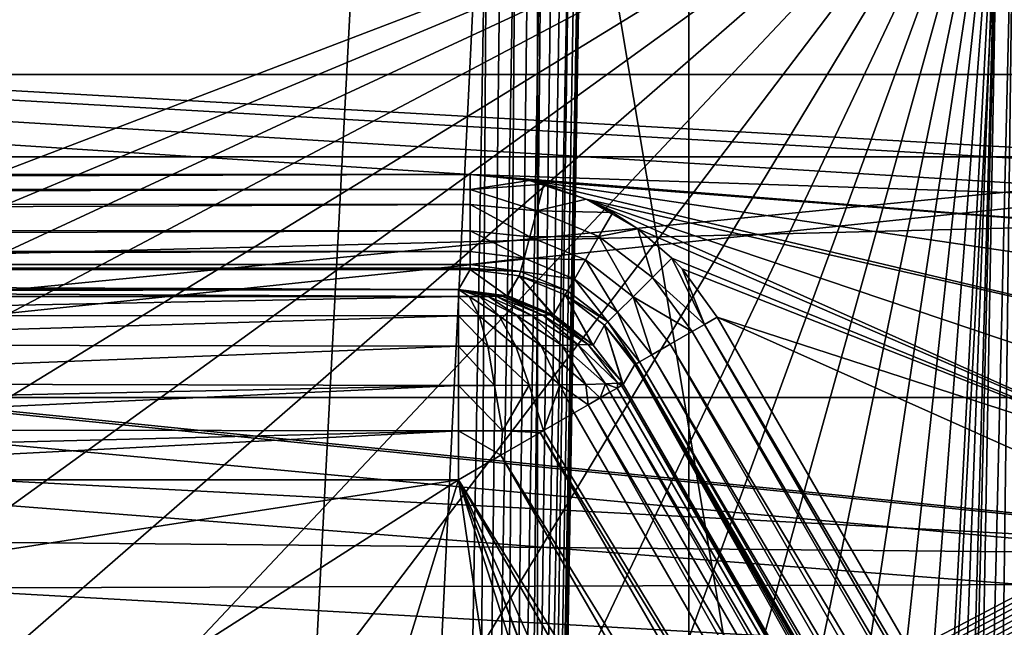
# Model space of a CAD drawing. Header units: millimetres. Extents: x -40 to 40, y -40 to 40.
# Tile 248 of 256: x 11.6 to 16.8, y 10.1 to 13.3. Entities that reach past the tile are written whole.
import ezdxf

# ---------------------------------------------------------------- set-up
doc = ezdxf.new("R2010")
doc.units = ezdxf.units.MM
doc.header["$LTSCALE"] = 26.699852
for name, color, linetype in [('1', 7, 'CONTINUOUS'), ('104', 7, 'CONTINUOUS'), ('109', 7, 'CONTINUOUS'), ('139', 7, 'CONTINUOUS'), ('16', 7, 'CONTINUOUS'), ('416', 7, 'CONTINUOUS'), ('419', 7, 'CONTINUOUS'), ('420', 7, 'CONTINUOUS'), ('423', 7, 'CONTINUOUS'), ('424', 7, 'CONTINUOUS'), ('430', 7, 'CONTINUOUS'), ('48', 7, 'CONTINUOUS'), ('60', 7, 'CONTINUOUS'), ('655', 7, 'CONTINUOUS'), ('657', 7, 'CONTINUOUS'), ('658', 7, 'CONTINUOUS'), ('659', 7, 'CONTINUOUS'), ('660', 7, 'CONTINUOUS'), ('661', 7, 'CONTINUOUS'), ('662', 7, 'CONTINUOUS'), ('683', 7, 'CONTINUOUS'), ('684', 7, 'CONTINUOUS'), ('69', 7, 'CONTINUOUS'), ('698', 7, 'CONTINUOUS'), ('699', 7, 'CONTINUOUS'), ('70', 7, 'CONTINUOUS'), ('71', 7, 'CONTINUOUS')]:
    doc.layers.add(name, color=color, linetype=linetype)

msp = doc.modelspace()

# ---------------------------------------------------------------- linework, layer by layer
at = {"layer": '1', "linetype": 'Continuous'}
for points in [[(15.116, 36.4932), (11.4666, 37.799), (11.4672, -37.7988), (15.116, 36.4932)], [(15.1168, -36.4929), (15.116, 36.4932), (11.4672, -37.7988), (15.1168, -36.4929)], [(18.6197, 34.8362), (15.116, 36.4932), (15.1168, -36.4929), (18.6197, 34.8362)], [(18.6204, -34.8358), (18.6197, 34.8362), (15.1168, -36.4929), (18.6204, -34.8358)]]:
    msp.add_3dface(points, dxfattribs=at)
at = {"layer": '104', "linetype": 'Continuous'}
for points in [[(27.713, 15.9997, -730), (-29.2335, 13.0155, -730), (29.2331, 13.0163, -730), (27.713, 15.9997, -730)], [(-27.713, 15.9996, -730), (-29.2335, 13.0155, -730), (27.713, 15.9997, -730), (-27.713, 15.9996, -730)], [(-29.2335, 13.0155, -730), (-30.4337, 9.8888, -730), (30.4335, 9.8895, -730), (-29.2335, 13.0155, -730)], [(29.2331, 13.0163, -730), (-29.2335, 13.0155, -730), (30.4335, 9.8895, -730), (29.2331, 13.0163, -730)]]:
    msp.add_3dface(points, dxfattribs=at)
at = {"layer": '109', "linetype": 'Continuous'}
for points in [[(-29.4957, 13.6475, -733), (29.4959, 13.647, -733), (-0.9862, 10.6545, -733), (-29.4957, 13.6475, -733)], [(-0.9862, 10.6545, -733), (29.4959, 13.647, -733), (0.9877, 10.6543, -733), (-0.9862, 10.6545, -733)], [(29.4959, 13.647, -733), (30.7984, 10.3781, -733), (0.9877, 10.6543, -733), (29.4959, 13.647, -733)], [(0.9877, 10.6543, -733), (30.7984, 10.3781, -733), (2.9282, 10.2915, -733), (0.9877, 10.6543, -733)], [(30.7984, 10.3781, -733), (31.7401, 6.9868, -733), (2.9282, 10.2915, -733), (30.7984, 10.3781, -733)], [(2.9282, 10.2915, -733), (31.7401, 6.9868, -733), (4.7685, 9.5787, -733), (2.9282, 10.2915, -733)]]:
    msp.add_3dface(points, dxfattribs=at)
at = {"layer": '139', "linetype": 'Continuous'}
for points in [[(24.9125, 15, -733), (-24.9125, 15, -733), (19.3426, 12.4913, -733), (24.9125, 15, -733)], [(13.9654, 12.4913, -733), (-24.9125, 15, -733), (-13.9654, 12.4913, -733), (13.9654, 12.4913, -733)], [(-24.9125, 15, -733), (13.9654, 12.4913, -733), (18.6699, 12.3321, -733), (-24.9125, 15, -733)], [(19.3426, 12.4913, -733), (-24.9125, 15, -733), (18.9964, 12.4509, -733), (19.3426, 12.4913, -733)], [(18.9964, 12.4509, -733), (-24.9125, 15, -733), (18.6699, 12.3321, -733), (18.9964, 12.4509, -733)], [(13.9654, 12.4913, -733), (14.2772, 12.4586, -733), (18.3788, 12.1409, -733), (13.9654, 12.4913, -733)], [(18.6699, 12.3321, -733), (13.9654, 12.4913, -733), (18.3788, 12.1409, -733), (18.6699, 12.3321, -733)], [(14.3535, 12.4402, -733), (14.5754, 12.3617, -733), (14.2772, 12.4586, -733), (14.3535, 12.4402, -733)], [(14.2772, 12.4586, -733), (14.5754, 12.3617, -733), (17.9657, 11.5865, -733), (14.2772, 12.4586, -733)], [(18.3788, 12.1409, -733), (14.2772, 12.4586, -733), (18.14, 11.888, -733), (18.3788, 12.1409, -733)], [(18.14, 11.888, -733), (14.2772, 12.4586, -733), (17.9657, 11.5865, -733), (18.14, 11.888, -733)], [(14.7156, 12.2902, -733), (14.8469, 12.2049, -733), (14.5754, 12.3617, -733), (14.7156, 12.2902, -733)], [(14.5754, 12.3617, -733), (14.8469, 12.2049, -733), (17.8453, 10.9038, -733), (14.5754, 12.3617, -733)], [(17.9657, 11.5865, -733), (14.5754, 12.3617, -733), (17.8656, 11.2525, -733), (17.9657, 11.5865, -733)], [(17.8656, 11.2525, -733), (14.5754, 12.3617, -733), (17.8453, 10.9038, -733), (17.8656, 11.2525, -733)], [(14.8469, 12.2049, -733), (15.0264, 12.0515, -733), (17.8453, 10.9038, -733), (14.8469, 12.2049, -733)], [(15.0264, 12.0515, -733), (15.0799, 11.9951, -733), (17.8453, 10.9038, -733), (15.0264, 12.0515, -733)], [(15.0799, 11.9951, -733), (15.2642, 11.7415, -733), (17.8453, 10.9038, -733), (15.0799, 11.9951, -733)], [(17.8453, 10.9038, -733), (15.2642, 11.7415, -733), (17.9059, 10.5612, -733), (17.8453, 10.9038, -733)], [(15.2642, 11.7415, -733), (19.5129, 4.3825, -733), (17.9059, 10.5612, -733), (15.2642, 11.7415, -733)]]:
    msp.add_3dface(points, dxfattribs=at)
at = {"layer": '16', "linetype": 'Continuous'}
for points in [[(-31.5856, 12.5838, -3.5), (-30.0399, 15.925, -3.5), (30.0402, 15.9243, -3.5), (-31.5856, 12.5838, -3.5)], [(31.5859, 12.5831, -3.5), (-31.5856, 12.5838, -3.5), (30.0402, 15.9243, -3.5), (31.5859, 12.5831, -3.5)], [(-31.5856, 12.5838, -3.5), (31.5859, 12.5831, -3.5), (5, 11.9103, -3.5), (-31.5856, 12.5838, -3.5)], [(31.5859, 12.5831, -3.5), (32.7611, 9.0945, -3.5), (5, 11.9103, -3.5), (31.5859, 12.5831, -3.5)], [(5, 11.9103, -3.5), (32.7611, 9.0945, -3.5), (5.7778, 11.8158, -3.5), (5, 11.9103, -3.5)], [(5.7778, 11.8158, -3.5), (32.7611, 9.0945, -3.5), (6.5105, 11.5379, -3.5), (5.7778, 11.8158, -3.5)], [(6.5105, 11.5379, -3.5), (32.7611, 9.0945, -3.5), (7.1551, 11.0929, -3.5), (6.5105, 11.5379, -3.5)], [(7.1551, 11.0929, -3.5), (32.7611, 9.0945, -3.5), (7.6747, 10.5065, -3.5), (7.1551, 11.0929, -3.5)], [(7.6747, 10.5065, -3.5), (32.7611, 9.0945, -3.5), (8.0387, 9.8129, -3.5), (7.6747, 10.5065, -3.5)]]:
    msp.add_3dface(points, dxfattribs=at)
at = {"layer": '416', "linetype": 'Continuous'}
for points in [[(-16.7446, 14.5087, -743.2467), (16.7446, 14.5087, -743.2467), (-7.6272, 10.2734, -743.3207), (-16.7446, 14.5087, -743.2467)], [(-7.6272, 10.2734, -743.3207), (16.7446, 14.5087, -743.2467), (-6.8162, 10.3695, -743.319), (-7.6272, 10.2734, -743.3207)], [(-6.8162, 10.3695, -743.319), (16.7446, 14.5087, -743.2467), (-6, 10.4016, -743.3184), (-6.8162, 10.3695, -743.319)], [(-6, 10.4016, -743.3184), (16.7446, 14.5087, -743.2467), (6, 10.4016, -743.3184), (-6, 10.4016, -743.3184)], [(6, 10.4016, -743.3184), (16.7446, 14.5087, -743.2467), (6.8161, 10.3695, -743.319), (6, 10.4016, -743.3184)], [(6.8161, 10.3695, -743.319), (16.7446, 14.5087, -743.2467), (7.6272, 10.2734, -743.3207), (6.8161, 10.3695, -743.319)], [(7.6272, 10.2734, -743.3207), (16.7446, 14.5087, -743.2467), (8.4281, 10.114, -743.3235), (7.6272, 10.2734, -743.3207)], [(8.4281, 10.114, -743.3235), (16.7446, 14.5087, -743.2467), (9.214, 9.8922, -743.3273), (8.4281, 10.114, -743.3235)], [(9.214, 9.8922, -743.3273), (16.7446, 14.5087, -743.2467), (9.98, 9.6094, -743.3323), (9.214, 9.8922, -743.3273)], [(9.98, 9.6094, -743.3323), (16.7446, 14.5087, -743.2467), (10.7213, 9.2675, -743.3382), (9.98, 9.6094, -743.3323)], [(10.7213, 9.2675, -743.3382), (16.7446, 14.5087, -743.2467), (11.4337, 8.8683, -743.3452), (10.7213, 9.2675, -743.3382)], [(11.4337, 8.8683, -743.3452), (16.7446, 14.5087, -743.2467), (12.1131, 8.4141, -743.3531), (11.4337, 8.8683, -743.3452)], [(12.1131, 8.4141, -743.3531), (16.7446, 14.5087, -743.2467), (12.7546, 7.908, -743.362), (12.1131, 8.4141, -743.3531)], [(12.7546, 7.908, -743.362), (16.7446, 14.5087, -743.2467), (13.3541, 7.3533, -743.3716), (12.7546, 7.908, -743.362)], [(13.3541, 7.3533, -743.3716), (16.7446, 14.5087, -743.2467), (13.9081, 6.7535, -743.3821), (13.3541, 7.3533, -743.3716)], [(13.9081, 6.7535, -743.3821), (16.7446, 14.5087, -743.2467), (14.4132, 6.1121, -743.3933), (13.9081, 6.7535, -743.3821)], [(14.4132, 6.1121, -743.3933), (16.7446, 14.5087, -743.2467), (14.8664, 5.4331, -743.4052), (14.4132, 6.1121, -743.3933)], [(14.8664, 5.4331, -743.4052), (16.7446, 14.5087, -743.2467), (15.2646, 4.7211, -743.4176), (14.8664, 5.4331, -743.4052)], [(15.2646, 4.7211, -743.4176), (16.7446, 14.5087, -743.2467), (15.6059, 3.98, -743.4305), (15.2646, 4.7211, -743.4176)], [(15.6059, 3.98, -743.4305), (16.7446, 14.5087, -743.2467), (15.888, 3.2139, -743.4439), (15.6059, 3.98, -743.4305)], [(15.888, 3.2139, -743.4439), (16.7446, 14.5087, -743.2467), (16.1093, 2.4279, -743.4576), (15.888, 3.2139, -743.4439)], [(16.1093, 2.4279, -743.4576), (16.7446, 14.5087, -743.2467), (16.2681, 1.627, -743.4716), (16.1093, 2.4279, -743.4576)], [(16.2681, 1.627, -743.4716), (16.7446, 14.5087, -743.2467), (16.3636, 0.8161, -743.4858), (16.2681, 1.627, -743.4716)], [(16.7446, 14.5087, -743.2467), (16.3951, 0, -743.5), (16.3636, 0.8161, -743.4858), (16.7446, 14.5087, -743.2467)], [(16.4823, 0, -743.5), (16.3951, 0, -743.5), (16.7446, 14.5087, -743.2467), (16.4823, 0, -743.5)]]:
    msp.add_3dface(points, dxfattribs=at)
at = {"layer": '419', "linetype": 'Continuous'}
for points in [[(16.4823, 0, -743.5), (16.7446, 14.5087, -743.2467), (16.8245, 14.5101, -743.2532), (16.4823, 0, -743.5)], [(16.6401, 0, -743.5256), (16.4823, 0, -743.5), (16.8245, 14.5101, -743.2532), (16.6401, 0, -743.5256)], [(16.6401, 0, -743.5256), (16.9024, 14.5111, -743.2723), (16.9763, 14.5119, -743.3036), (16.6401, 0, -743.5256)], [(16.7818, 0, -743.5996), (16.6401, 0, -743.5256), (16.9763, 14.5119, -743.3036), (16.7818, 0, -743.5996)], [(16.6401, 0, -743.5256), (16.8245, 14.5101, -743.2532), (16.9024, 14.5111, -743.2723), (16.6401, 0, -743.5256)]]:
    msp.add_3dface(points, dxfattribs=at)
at = {"layer": '420', "linetype": 'Continuous'}
for points in [[(14.3105, 0, -820.5175), (16.9819, 0, -744.0174), (14.5551, 14.5087, -820.7708), (14.3105, 0, -820.5175)], [(16.9819, 0, -744.0174), (17.2442, 14.5087, -743.7641), (14.5551, 14.5087, -820.7708), (16.9819, 0, -744.0174)]]:
    msp.add_3dface(points, dxfattribs=at)
at = {"layer": '423', "linetype": 'Continuous'}
for points in [[(13.8109, 0, -821), (13.962, 0, -820.9766), (14.0554, 14.5087, -821.2533), (13.8109, 0, -821)], [(13.962, 0, -820.9766), (14.2067, 14.5109, -821.2299), (14.132, 14.5099, -821.2474), (13.962, 0, -820.9766)], [(13.962, 0, -820.9766), (14.0991, 0, -820.9086), (14.2067, 14.5109, -821.2299), (13.962, 0, -820.9766)], [(14.0554, 14.5087, -821.2533), (13.962, 0, -820.9766), (14.132, 14.5099, -821.2474), (14.0554, 14.5087, -821.2533)], [(14.0991, 0, -820.9086), (14.2091, 0, -820.8023), (14.3437, 14.512, -821.1619), (14.0991, 0, -820.9086)], [(14.0991, 0, -820.9086), (14.3437, 14.512, -821.1619), (14.2778, 14.5116, -821.2012), (14.0991, 0, -820.9086)], [(14.0991, 0, -820.9086), (14.2778, 14.5116, -821.2012), (14.2067, 14.5109, -821.2299), (14.0991, 0, -820.9086)], [(14.2091, 0, -820.8023), (14.4537, 14.512, -821.0557), (14.4028, 14.5121, -821.113), (14.2091, 0, -820.8023)], [(14.2091, 0, -820.8023), (14.4028, 14.5121, -821.113), (14.3437, 14.512, -821.1619), (14.2091, 0, -820.8023)], [(14.2091, 0, -820.8023), (14.4952, 14.5116, -820.9912), (14.4537, 14.512, -821.0557), (14.2091, 0, -820.8023)], [(14.2091, 0, -820.8023), (14.2818, 0, -820.6678), (14.4952, 14.5116, -820.9912), (14.2091, 0, -820.8023)], [(14.2818, 0, -820.6678), (14.5264, 14.5109, -820.9211), (14.4952, 14.5116, -820.9912), (14.2818, 0, -820.6678)], [(14.2818, 0, -820.6678), (14.5465, 14.5099, -820.8471), (14.5264, 14.5109, -820.9211), (14.2818, 0, -820.6678)], [(14.2818, 0, -820.6678), (14.3105, 0, -820.5175), (14.5465, 14.5099, -820.8471), (14.2818, 0, -820.6678)], [(14.3105, 0, -820.5175), (14.5551, 14.5087, -820.7708), (14.5465, 14.5099, -820.8471), (14.3105, 0, -820.5175)]]:
    msp.add_3dface(points, dxfattribs=at)
at = {"layer": '424', "linetype": 'Continuous'}
for points in [[(-13.8109, 0, -821), (13.8109, 0, -821), (-14.0554, 14.5087, -821.2533), (-13.8109, 0, -821)], [(13.8109, 0, -821), (14.0554, 14.5087, -821.2533), (-14.0554, 14.5087, -821.2533), (13.8109, 0, -821)]]:
    msp.add_3dface(points, dxfattribs=at)
at = {"layer": '430', "linetype": 'Continuous'}
for points in [[(1.7467, 14.5087, -823.7467), (24.9125, 14.5088, -823.7467), (1.9566, 2.4826, -823.9567), (1.7467, 14.5087, -823.7467)], [(1.9566, 2.4826, -823.9567), (24.9125, 14.5088, -823.7467), (1.964, 2.4052, -823.958), (1.9566, 2.4826, -823.9567)], [(1.964, 2.4052, -823.958), (24.9125, 14.5088, -823.7467), (1.9832, 2.3301, -823.9593), (1.964, 2.4052, -823.958)], [(1.9832, 2.3301, -823.9593), (24.9125, 14.5088, -823.7467), (2.0138, 2.2588, -823.9606), (1.9832, 2.3301, -823.9593)], [(2.0138, 2.2588, -823.9606), (24.9125, 14.5088, -823.7467), (2.0551, 2.1931, -823.9617), (2.0138, 2.2588, -823.9606)], [(2.0551, 2.1931, -823.9617), (24.9125, 14.5088, -823.7467), (2.106, 2.1347, -823.9627), (2.0551, 2.1931, -823.9617)], [(2.106, 2.1347, -823.9627), (24.9125, 14.5088, -823.7467), (2.1654, 2.0848, -823.9636), (2.106, 2.1347, -823.9627)], [(2.1654, 2.0848, -823.9636), (24.9125, 14.5088, -823.7467), (2.2318, 2.0446, -823.9643), (2.1654, 2.0848, -823.9636)], [(2.2318, 2.0446, -823.9643), (24.9125, 14.5088, -823.7467), (2.3036, 2.0152, -823.9648), (2.2318, 2.0446, -823.9643)], [(2.3036, 2.0152, -823.9648), (24.9125, 14.5088, -823.7467), (2.3791, 1.9973, -823.9651), (2.3036, 2.0152, -823.9648)], [(24.9125, 14.5088, -823.7467), (2.4565, 1.9913, -823.9652), (2.3791, 1.9973, -823.9651), (24.9125, 14.5088, -823.7467)], [(2.4565, 1.9913, -823.9652), (24.9125, 14.5088, -823.7467), (25.6898, 14.4411, -823.7479), (2.4565, 1.9913, -823.9652)], [(26.4426, 14.2406, -823.7514), (2.4565, 1.9913, -823.9652), (25.6898, 14.4411, -823.7479), (26.4426, 14.2406, -823.7514)], [(27.1505, 13.9127, -823.7572), (2.4565, 1.9913, -823.9652), (26.4426, 14.2406, -823.7514), (27.1505, 13.9127, -823.7572)], [(27.7908, 13.4678, -823.7649), (2.4565, 1.9913, -823.9652), (27.1505, 13.9127, -823.7572), (27.7908, 13.4678, -823.7649)], [(28.3448, 12.919, -823.7745), (2.4565, 1.9913, -823.9652), (27.7908, 13.4678, -823.7649), (28.3448, 12.919, -823.7745)], [(28.796, 12.2822, -823.7856), (2.4565, 1.9913, -823.9652), (28.3448, 12.919, -823.7745), (28.796, 12.2822, -823.7856)], [(29.1307, 11.5765, -823.7979), (2.4565, 1.9913, -823.9652), (28.796, 12.2822, -823.7856), (29.1307, 11.5765, -823.7979)], [(29.338, 10.8245, -823.8111), (2.4565, 1.9913, -823.9652), (29.1307, 11.5765, -823.7979), (29.338, 10.8245, -823.8111)], [(29.4123, 10.048, -823.8246), (2.4565, 1.9913, -823.9652), (29.338, 10.8245, -823.8111), (29.4123, 10.048, -823.8246)]]:
    msp.add_3dface(points, dxfattribs=at)
at = {"layer": '48', "linetype": 'Continuous'}
for points in [[(-36.0693, 11.3184, -14), (-34.7392, 14.9093, -14), (34.7395, 14.9087, -14), (-36.0693, 11.3184, -14)], [(-36.0693, 11.3184, -14), (34.7395, 14.9087, -14), (36.0695, 11.3179, -14), (-36.0693, 11.3184, -14)], [(-36.0693, 11.3184, -14), (36.0695, 11.3179, -14), (0.0011, 7.9465, -14), (-36.0693, 11.3184, -14)], [(36.0695, 11.3179, -14), (37.0296, 7.6101, -14), (0.0011, 7.9465, -14), (36.0695, 11.3179, -14)]]:
    msp.add_3dface(points, dxfattribs=at)
at = {"layer": '60', "linetype": 'Continuous'}
for points in [[(10.8792, 33.4857, -11.5), (10.88, -33.4854, -11.5), (14.3194, 32.1653, -11.5), (10.8792, 33.4857, -11.5)], [(10.88, -33.4854, -11.5), (14.3201, -32.1649, -11.5), (14.3194, 32.1653, -11.5), (10.88, -33.4854, -11.5)], [(14.3194, 32.1653, -11.5), (14.3201, -32.1649, -11.5), (17.6029, 30.4924, -11.5), (14.3194, 32.1653, -11.5)], [(14.3201, -32.1649, -11.5), (17.6035, -30.492, -11.5), (17.6029, 30.4924, -11.5), (14.3201, -32.1649, -11.5)]]:
    msp.add_3dface(points, dxfattribs=at)
at = {"layer": '655', "linetype": 'Continuous'}
msp.add_3dface([(11.9004, 9.605, -740.5), (10.4595, 10.3529, -740.5), (10.5986, 10.0696, -740.5261), (11.9004, 9.605, -740.5)], dxfattribs=at)
at = {"layer": '657', "linetype": 'Continuous'}
for points in [[(8.9252, 11.8862, -739.5175), (8.9252, 11.8758, -739.6453), (13.9046, 11.8862, -739.5175), (8.9252, 11.8862, -739.5175)], [(13.9046, 11.8862, -739.5175), (8.9252, 11.8758, -739.6453), (13.9046, 11.8487, -739.7718), (13.9046, 11.8862, -739.5175)], [(8.9252, 11.8758, -739.6453), (8.9252, 11.8487, -739.7718), (13.9046, 11.8487, -739.7718), (8.9252, 11.8758, -739.6453)], [(13.9046, 11.8487, -739.7718), (8.9252, 11.7514, -740.0017), (13.9046, 11.7469, -740.0094), (13.9046, 11.8487, -739.7718)], [(8.9252, 11.8487, -739.7718), (8.9252, 11.7514, -740.0017), (13.9046, 11.8487, -739.7718), (8.9252, 11.8487, -739.7718)], [(8.9252, 11.7514, -740.0017), (8.9252, 11.5977, -740.2029), (13.9046, 11.7469, -740.0094), (8.9252, 11.7514, -740.0017)], [(13.9046, 11.7469, -740.0094), (8.9252, 11.5977, -740.2029), (13.9046, 11.5877, -740.2129), (13.9046, 11.7469, -740.0094)], [(8.9252, 11.5977, -740.2029), (8.9252, 11.3932, -740.3621), (13.9046, 11.5877, -740.2129), (8.9252, 11.5977, -740.2029)], [(13.9046, 11.5877, -740.2129), (8.9252, 11.3932, -740.3621), (13.9046, 11.3816, -740.3688), (13.9046, 11.5877, -740.2129)], [(8.9252, 11.3932, -740.3621), (8.9252, 11.2757, -740.4211), (13.9046, 11.3816, -740.3688), (8.9252, 11.3932, -740.3621)], [(8.9252, 11.2757, -740.4211), (8.9252, 11.1507, -740.4644), (13.9046, 11.3816, -740.3688), (8.9252, 11.2757, -740.4211)], [(13.9046, 11.3816, -740.3688), (8.9252, 11.1507, -740.4644), (13.9046, 11.1424, -740.4667), (13.9046, 11.3816, -740.3688)], [(8.9252, 11.1507, -740.4644), (8.9252, 11.0178, -740.4913), (13.9046, 11.1424, -740.4667), (8.9252, 11.1507, -740.4644)], [(8.9252, 11.0178, -740.4913), (8.9252, 10.8864, -740.5), (13.9046, 11.1424, -740.4667), (8.9252, 11.0178, -740.4913)], [(8.9252, 10.8864, -740.5), (13.9046, 10.8864, -740.5), (13.9046, 11.1424, -740.4667), (8.9252, 10.8864, -740.5)]]:
    msp.add_3dface(points, dxfattribs=at)
at = {"layer": '658', "linetype": 'Continuous'}
for points in [[(8.9252, 10.8864, -740.5), (10.4595, 10.3529, -740.5), (13.9046, 10.8864, -740.5), (8.9252, 10.8864, -740.5)], [(10.4595, 10.3529, -740.5), (11.9004, 9.605, -740.5), (13.9046, 10.8864, -740.5), (10.4595, 10.3529, -740.5)], [(11.9004, 9.605, -740.5), (13.2194, 8.6574, -740.5), (13.9046, 10.8864, -740.5), (11.9004, 9.605, -740.5)], [(13.2194, 8.6574, -740.5), (14.3883, 7.5304, -740.5), (13.9046, 10.8864, -740.5), (13.2194, 8.6574, -740.5)], [(15.3834, 6.2468, -740.5), (16.184, 4.8328, -740.5), (13.9046, 10.8864, -740.5), (15.3834, 6.2468, -740.5)], [(16.184, 4.8328, -740.5), (16.7729, 3.3189, -740.5), (13.9046, 10.8864, -740.5), (16.184, 4.8328, -740.5)], [(13.9046, 10.8864, -740.5), (16.7729, 3.3189, -740.5), (17.5297, 2.7298, -740.5), (13.9046, 10.8864, -740.5)], [(18.0882, 3.6402, -740.5), (13.9046, 10.8864, -740.5), (17.5297, 2.7298, -740.5), (18.0882, 3.6402, -740.5)], [(14.3883, 7.5304, -740.5), (15.3834, 6.2468, -740.5), (13.9046, 10.8864, -740.5), (14.3883, 7.5304, -740.5)]]:
    msp.add_3dface(points, dxfattribs=at)
at = {"layer": '659', "linetype": 'Continuous'}
for points in [[(14.7705, 11.3863, -739.5175), (14.7614, 11.381, -739.6463), (18.9541, 4.1401, -739.5175), (14.7705, 11.3863, -739.5175)], [(14.7003, 11.3458, -739.8948), (14.6495, 11.3164, -740.0101), (18.8335, 4.0705, -740.0094), (14.7003, 11.3458, -739.8948)], [(14.7378, 11.3674, -739.7728), (14.7003, 11.3458, -739.8948), (18.9217, 4.1214, -739.7718), (14.7378, 11.3674, -739.7728)], [(18.9217, 4.1214, -739.7718), (14.7003, 11.3458, -739.8948), (18.8335, 4.0705, -740.0094), (18.9217, 4.1214, -739.7718)], [(14.7614, 11.381, -739.6463), (14.7378, 11.3674, -739.7728), (18.9217, 4.1214, -739.7718), (14.7614, 11.381, -739.6463)], [(18.9541, 4.1401, -739.5175), (14.7614, 11.381, -739.6463), (18.9217, 4.1214, -739.7718), (18.9541, 4.1401, -739.5175)], [(14.5865, 11.28, -740.1166), (14.512, 11.237, -740.2129), (18.6956, 3.9908, -740.2129), (14.5865, 11.28, -740.1166)], [(14.6495, 11.3164, -740.0101), (14.5865, 11.28, -740.1166), (18.8335, 4.0705, -740.0094), (14.6495, 11.3164, -740.0101)], [(18.8335, 4.0705, -740.0094), (14.5865, 11.28, -740.1166), (18.6956, 3.9908, -740.2129), (18.8335, 4.0705, -740.0094)], [(14.512, 11.237, -740.2129), (14.3517, 11.1445, -740.3565), (18.6956, 3.9908, -740.2129), (14.512, 11.237, -740.2129)], [(14.3335, 11.134, -740.3688), (14.1265, 11.0145, -740.4666), (18.5171, 3.8878, -740.3688), (14.3335, 11.134, -740.3688)], [(14.3517, 11.1445, -740.3565), (14.3335, 11.134, -740.3688), (18.6956, 3.9908, -740.2129), (14.3517, 11.1445, -740.3565)], [(18.6956, 3.9908, -740.2129), (14.3335, 11.134, -740.3688), (18.5171, 3.8878, -740.3688), (18.6956, 3.9908, -740.2129)], [(14.1265, 11.0145, -740.4666), (13.9046, 10.8864, -740.5), (18.31, 3.7682, -740.4667), (14.1265, 11.0145, -740.4666)], [(18.5171, 3.8878, -740.3688), (14.1265, 11.0145, -740.4666), (18.31, 3.7682, -740.4667), (18.5171, 3.8878, -740.3688)], [(13.9046, 10.8864, -740.5), (18.0882, 3.6402, -740.5), (18.31, 3.7682, -740.4667), (13.9046, 10.8864, -740.5)]]:
    msp.add_3dface(points, dxfattribs=at)
at = {"layer": '660', "linetype": 'Continuous'}
for points in [[(14.0146, 11.8492, -739.7469), (13.9046, 11.8862, -739.5175), (13.961, 11.8488, -739.7655), (14.0146, 11.8492, -739.7469)], [(14.0628, 11.8497, -739.7169), (13.9046, 11.8862, -739.5175), (14.0146, 11.8492, -739.7469), (14.0628, 11.8497, -739.7169)], [(14.1031, 11.8504, -739.677), (13.9046, 11.8862, -739.5175), (14.0628, 11.8497, -739.7169), (14.1031, 11.8504, -739.677)], [(14.1336, 11.8512, -739.6292), (13.9046, 11.8862, -739.5175), (14.1031, 11.8504, -739.677), (14.1336, 11.8512, -739.6292)], [(14.1528, 11.8522, -739.5758), (13.9046, 11.8862, -739.5175), (14.1336, 11.8512, -739.6292), (14.1528, 11.8522, -739.5758)], [(14.1596, 11.8531, -739.5194), (13.9046, 11.8862, -739.5175), (14.1528, 11.8522, -739.5758), (14.1596, 11.8531, -739.5194)], [(13.9046, 11.8862, -739.5175), (13.9046, 11.8487, -739.7718), (13.961, 11.8488, -739.7655), (13.9046, 11.8862, -739.5175)], [(13.961, 11.8488, -739.7655), (13.9046, 11.8487, -739.7718), (14.0139, 11.7471, -739.9971), (13.961, 11.8488, -739.7655)], [(13.9046, 11.8487, -739.7718), (13.9046, 11.7469, -740.0094), (14.0139, 11.7471, -739.9971), (13.9046, 11.8487, -739.7718)], [(14.0146, 11.8492, -739.7469), (13.961, 11.8488, -739.7655), (14.1178, 11.7478, -739.961), (14.0146, 11.8492, -739.7469)], [(14.1178, 11.7478, -739.961), (13.961, 11.8488, -739.7655), (14.0139, 11.7471, -739.9971), (14.1178, 11.7478, -739.961)], [(14.0628, 11.8497, -739.7169), (14.0146, 11.8492, -739.7469), (14.2112, 11.7488, -739.9029), (14.0628, 11.8497, -739.7169)], [(14.2112, 11.7488, -739.9029), (14.0146, 11.8492, -739.7469), (14.1178, 11.7478, -739.961), (14.2112, 11.7488, -739.9029)], [(14.1031, 11.8504, -739.677), (14.0628, 11.8497, -739.7169), (14.2893, 11.7501, -739.8255), (14.1031, 11.8504, -739.677)], [(14.2893, 11.7501, -739.8255), (14.0628, 11.8497, -739.7169), (14.2112, 11.7488, -739.9029), (14.2893, 11.7501, -739.8255)], [(14.1336, 11.8512, -739.6292), (14.1031, 11.8504, -739.677), (14.3484, 11.7518, -739.7328), (14.1336, 11.8512, -739.6292)], [(14.3484, 11.7518, -739.7328), (14.1031, 11.8504, -739.677), (14.2893, 11.7501, -739.8255), (14.3484, 11.7518, -739.7328)], [(14.1528, 11.8522, -739.5758), (14.1336, 11.8512, -739.6292), (14.3856, 11.7536, -739.6293), (14.1528, 11.8522, -739.5758)], [(14.3856, 11.7536, -739.6293), (14.1336, 11.8512, -739.6292), (14.3484, 11.7518, -739.7328), (14.3856, 11.7536, -739.6293)], [(14.1596, 11.8531, -739.5194), (14.1528, 11.8522, -739.5758), (14.1634, 11.8521, -739.5195), (14.1596, 11.8531, -739.5194)], [(14.1634, 11.8521, -739.5195), (14.1528, 11.8522, -739.5758), (14.3989, 11.7555, -739.5202), (14.1634, 11.8521, -739.5195)], [(14.3989, 11.7555, -739.5202), (14.1528, 11.8522, -739.5758), (14.3856, 11.7536, -739.6293), (14.3989, 11.7555, -739.5202)], [(14.0139, 11.7471, -739.9971), (13.9046, 11.7469, -740.0094), (14.0596, 11.588, -740.1955), (14.0139, 11.7471, -739.9971)], [(13.9046, 11.7469, -740.0094), (13.9046, 11.5877, -740.2129), (14.0596, 11.588, -740.1955), (13.9046, 11.7469, -740.0094)], [(14.1178, 11.7478, -739.961), (14.0139, 11.7471, -739.9971), (14.2068, 11.5889, -740.1444), (14.1178, 11.7478, -739.961)], [(14.2068, 11.5889, -740.1444), (14.0139, 11.7471, -739.9971), (14.0596, 11.588, -740.1955), (14.2068, 11.5889, -740.1444)], [(14.2112, 11.7488, -739.9029), (14.1178, 11.7478, -739.961), (14.3391, 11.5903, -740.062), (14.2112, 11.7488, -739.9029)], [(14.3391, 11.5903, -740.062), (14.1178, 11.7478, -739.961), (14.2068, 11.5889, -740.1444), (14.3391, 11.5903, -740.062)], [(14.2893, 11.7501, -739.8255), (14.2112, 11.7488, -739.9029), (14.4498, 11.5922, -739.9523), (14.2893, 11.7501, -739.8255)], [(14.4498, 11.5922, -739.9523), (14.2112, 11.7488, -739.9029), (14.3391, 11.5903, -740.062), (14.4498, 11.5922, -739.9523)], [(14.3484, 11.7518, -739.7328), (14.2893, 11.7501, -739.8255), (14.5336, 11.5945, -739.8209), (14.3484, 11.7518, -739.7328)], [(14.5336, 11.5945, -739.8209), (14.2893, 11.7501, -739.8255), (14.4498, 11.5922, -739.9523), (14.5336, 11.5945, -739.8209)], [(14.3856, 11.7536, -739.6293), (14.3484, 11.7518, -739.7328), (14.5863, 11.5971, -739.6742), (14.3856, 11.7536, -739.6293)], [(14.5863, 11.5971, -739.6742), (14.3484, 11.7518, -739.7328), (14.5336, 11.5945, -739.8209), (14.5863, 11.5971, -739.6742)], [(14.3989, 11.7555, -739.5202), (14.3856, 11.7536, -739.6293), (14.4045, 11.7522, -739.5202), (14.3989, 11.7555, -739.5202)], [(14.4045, 11.7522, -739.5202), (14.3856, 11.7536, -739.6293), (14.6052, 11.5998, -739.5195), (14.4045, 11.7522, -739.5202)], [(14.6052, 11.5998, -739.5195), (14.3856, 11.7536, -739.6293), (14.5863, 11.5971, -739.6742), (14.6052, 11.5998, -739.5195)], [(14.3391, 11.5903, -740.062), (14.2068, 11.5889, -740.1444), (14.438, 11.3848, -740.1835), (14.3391, 11.5903, -740.062)], [(14.4498, 11.5922, -739.9523), (14.3391, 11.5903, -740.062), (14.5739, 11.3872, -740.0489), (14.4498, 11.5922, -739.9523)], [(14.5739, 11.3872, -740.0489), (14.3391, 11.5903, -740.062), (14.438, 11.3848, -740.1835), (14.5739, 11.3872, -740.0489)], [(14.5336, 11.5945, -739.8209), (14.4498, 11.5922, -739.9523), (14.6768, 11.39, -739.8876), (14.5336, 11.5945, -739.8209)], [(14.6768, 11.39, -739.8876), (14.4498, 11.5922, -739.9523), (14.5739, 11.3872, -740.0489), (14.6768, 11.39, -739.8876)], [(14.5863, 11.5971, -739.6742), (14.5336, 11.5945, -739.8209), (14.7414, 11.3931, -739.7075), (14.5863, 11.5971, -739.6742)], [(14.7414, 11.3931, -739.7075), (14.5336, 11.5945, -739.8209), (14.6768, 11.39, -739.8876), (14.7414, 11.3931, -739.7075)], [(14.6052, 11.5998, -739.5195), (14.5863, 11.5971, -739.6742), (14.6116, 11.5934, -739.5195), (14.6052, 11.5998, -739.5195)], [(14.6116, 11.5934, -739.5195), (14.5863, 11.5971, -739.6742), (14.7646, 11.3964, -739.5176), (14.6116, 11.5934, -739.5195)], [(14.7646, 11.3964, -739.5176), (14.5863, 11.5971, -739.6742), (14.7414, 11.3931, -739.7075), (14.7646, 11.3964, -739.5176)], [(14.0596, 11.588, -740.1955), (13.9046, 11.5877, -740.2129), (14.0948, 11.3819, -740.3475), (14.0596, 11.588, -740.1955)], [(13.9046, 11.5877, -740.2129), (13.9046, 11.3816, -740.3688), (14.0948, 11.3819, -740.3475), (13.9046, 11.5877, -740.2129)], [(14.2068, 11.5889, -740.1444), (14.0596, 11.588, -740.1955), (14.2756, 11.383, -740.2847), (14.2068, 11.5889, -740.1444)], [(14.2756, 11.383, -740.2847), (14.0596, 11.588, -740.1955), (14.0948, 11.3819, -740.3475), (14.2756, 11.383, -740.2847)], [(14.438, 11.3848, -740.1835), (14.2068, 11.5889, -740.1444), (14.2756, 11.383, -740.2847), (14.438, 11.3848, -740.1835)], [(14.2756, 11.383, -740.2847), (14.0948, 11.3819, -740.3475), (14.1358, 11.1429, -740.4385), (14.2756, 11.383, -740.2847)], [(14.3517, 11.1445, -740.3565), (14.2756, 11.383, -740.2847), (14.1358, 11.1429, -740.4385), (14.3517, 11.1445, -740.3565)], [(14.3517, 11.1445, -740.3565), (14.438, 11.3848, -740.1835), (14.2756, 11.383, -740.2847), (14.3517, 11.1445, -740.3565)], [(14.3517, 11.1445, -740.3565), (14.512, 11.237, -740.2129), (14.438, 11.3848, -740.1835), (14.3517, 11.1445, -740.3565)], [(14.5865, 11.28, -740.1166), (14.5739, 11.3872, -740.0489), (14.438, 11.3848, -740.1835), (14.5865, 11.28, -740.1166)], [(14.512, 11.237, -740.2129), (14.5865, 11.28, -740.1166), (14.438, 11.3848, -740.1835), (14.512, 11.237, -740.2129)], [(14.6495, 11.3164, -740.0101), (14.6768, 11.39, -739.8876), (14.5739, 11.3872, -740.0489), (14.6495, 11.3164, -740.0101)], [(14.5865, 11.28, -740.1166), (14.6495, 11.3164, -740.0101), (14.5739, 11.3872, -740.0489), (14.5865, 11.28, -740.1166)], [(14.6495, 11.3164, -740.0101), (14.7003, 11.3458, -739.8948), (14.6768, 11.39, -739.8876), (14.6495, 11.3164, -740.0101)], [(14.7378, 11.3674, -739.7728), (14.7414, 11.3931, -739.7075), (14.6768, 11.39, -739.8876), (14.7378, 11.3674, -739.7728)], [(14.7003, 11.3458, -739.8948), (14.7378, 11.3674, -739.7728), (14.6768, 11.39, -739.8876), (14.7003, 11.3458, -739.8948)], [(14.7378, 11.3674, -739.7728), (14.7614, 11.381, -739.6463), (14.7414, 11.3931, -739.7075), (14.7378, 11.3674, -739.7728)], [(14.7705, 11.3863, -739.5175), (14.7646, 11.3964, -739.5176), (14.7414, 11.3931, -739.7075), (14.7705, 11.3863, -739.5175)], [(14.7614, 11.381, -739.6463), (14.7705, 11.3863, -739.5175), (14.7414, 11.3931, -739.7075), (14.7614, 11.381, -739.6463)], [(14.0948, 11.3819, -740.3475), (13.9046, 11.3816, -740.3688), (14.1358, 11.1429, -740.4385), (14.0948, 11.3819, -740.3475)], [(13.9046, 11.3816, -740.3688), (13.9046, 11.1424, -740.4667), (14.1358, 11.1429, -740.4385), (13.9046, 11.3816, -740.3688)], [(13.9046, 11.1424, -740.4667), (14.1265, 11.0145, -740.4666), (14.1358, 11.1429, -740.4385), (13.9046, 11.1424, -740.4667)], [(13.9046, 11.1424, -740.4667), (13.9046, 10.8864, -740.5), (14.1265, 11.0145, -740.4666), (13.9046, 11.1424, -740.4667)], [(14.1265, 11.0145, -740.4666), (14.3335, 11.134, -740.3688), (14.1358, 11.1429, -740.4385), (14.1265, 11.0145, -740.4666)], [(14.3335, 11.134, -740.3688), (14.3517, 11.1445, -740.3565), (14.1358, 11.1429, -740.4385), (14.3335, 11.134, -740.3688)]]:
    msp.add_3dface(points, dxfattribs=at)
at = {"layer": '661', "linetype": 'Continuous'}
for points in [[(13.9046, 11.8862, -739.5175), (14.1596, 11.8531, -739.5194), (13.9654, 11.9914, -733.4913), (13.9046, 11.8862, -739.5175)], [(13.9654, 11.9914, -733.4913), (14.1596, 11.8531, -739.5194), (14.2242, 11.9574, -733.4903), (13.9654, 11.9914, -733.4913)], [(14.1596, 11.8531, -739.5194), (14.1634, 11.8521, -739.5195), (14.2242, 11.9574, -733.4903), (14.1596, 11.8531, -739.5194)], [(14.1634, 11.8521, -739.5195), (14.3989, 11.7555, -739.5202), (14.2242, 11.9574, -733.4903), (14.1634, 11.8521, -739.5195)], [(14.2242, 11.9574, -733.4903), (14.4045, 11.7522, -739.5202), (14.4655, 11.8574, -733.4899), (14.2242, 11.9574, -733.4903)], [(14.3989, 11.7555, -739.5202), (14.4045, 11.7522, -739.5202), (14.2242, 11.9574, -733.4903), (14.3989, 11.7555, -739.5202)], [(14.4045, 11.7522, -739.5202), (14.6052, 11.5998, -739.5195), (14.4655, 11.8574, -733.4899), (14.4045, 11.7522, -739.5202)], [(14.6052, 11.5998, -739.5195), (14.6116, 11.5934, -739.5195), (14.4655, 11.8574, -733.4899), (14.6052, 11.5998, -739.5195)], [(14.4655, 11.8574, -733.4899), (14.6116, 11.5934, -739.5195), (14.6728, 11.6982, -733.4903), (14.4655, 11.8574, -733.4899)], [(14.6116, 11.5934, -739.5195), (14.7646, 11.3964, -739.5176), (14.6728, 11.6982, -733.4903), (14.6116, 11.5934, -739.5195)], [(14.7646, 11.3964, -739.5176), (14.7705, 11.3863, -739.5175), (14.6728, 11.6982, -733.4903), (14.7646, 11.3964, -739.5176)], [(14.6728, 11.6982, -733.4903), (14.7705, 11.3863, -739.5175), (14.8313, 11.4915, -733.4913), (14.6728, 11.6982, -733.4903)]]:
    msp.add_3dface(points, dxfattribs=at)
at = {"layer": '662', "linetype": 'Continuous'}
for points in [[(13.9046, 11.8862, -739.5175), (13.9654, 11.9914, -733.4913), (-13.9654, 11.9914, -733.4913), (13.9046, 11.8862, -739.5175)], [(8.9252, 11.8862, -739.5175), (13.9046, 11.8862, -739.5175), (-13.9654, 11.9914, -733.4913), (8.9252, 11.8862, -739.5175)]]:
    msp.add_3dface(points, dxfattribs=at)
at = {"layer": '683', "linetype": 'Continuous'}
for points in [[(14.7705, 11.3863, -739.5175), (18.9541, 4.1401, -739.5175), (14.8313, 11.4915, -733.4913), (14.7705, 11.3863, -739.5175)], [(14.8313, 11.4915, -733.4913), (19.017, 4.1363, -736.5056), (19.08, 4.1326, -733.4913), (14.8313, 11.4915, -733.4913)], [(14.8313, 11.4915, -733.4913), (18.9541, 4.1401, -739.5175), (19.017, 4.1363, -736.5056), (14.8313, 11.4915, -733.4913)]]:
    msp.add_3dface(points, dxfattribs=at)
at = {"layer": '684', "linetype": 'Continuous'}
for points in [[(15.1323, 11.6653, -733.0238), (19.4445, 4.343, -733.0063), (15.1977, 11.703, -733.0059), (15.1323, 11.6653, -733.0238)], [(19.5129, 4.3825, -733), (15.2642, 11.7415, -733), (15.1977, 11.703, -733.0059), (19.5129, 4.3825, -733)], [(19.4445, 4.343, -733.0063), (19.5129, 4.3825, -733), (15.1977, 11.703, -733.0059), (19.4445, 4.343, -733.0063)], [(15.0165, 11.5984, -733.0899), (19.3758, 4.3034, -733.0257), (15.1323, 11.6653, -733.0238), (15.0165, 11.5984, -733.0899)], [(19.3758, 4.3034, -733.0257), (19.4445, 4.343, -733.0063), (15.1323, 11.6653, -733.0238), (19.3758, 4.3034, -733.0257)], [(14.9205, 11.543, -733.1959), (19.2555, 4.2339, -733.0979), (15.0165, 11.5984, -733.0899), (14.9205, 11.543, -733.1959)], [(19.2555, 4.2339, -733.0979), (19.3758, 4.3034, -733.0257), (15.0165, 11.5984, -733.0899), (19.2555, 4.2339, -733.0979)], [(14.8559, 11.5057, -733.3335), (19.1622, 4.18, -733.2068), (14.9205, 11.543, -733.1959), (14.8559, 11.5057, -733.3335)], [(19.1622, 4.18, -733.2068), (19.2555, 4.2339, -733.0979), (14.9205, 11.543, -733.1959), (19.1622, 4.18, -733.2068)], [(14.8313, 11.4915, -733.4913), (19.0863, 4.1362, -733.4146), (14.8379, 11.4953, -733.4124), (14.8313, 11.4915, -733.4913)], [(14.8313, 11.4915, -733.4913), (19.08, 4.1326, -733.4913), (19.0863, 4.1362, -733.4146), (14.8313, 11.4915, -733.4913)], [(14.8379, 11.4953, -733.4124), (19.1028, 4.1458, -733.3394), (14.8559, 11.5057, -733.3335), (14.8379, 11.4953, -733.4124)], [(19.0863, 4.1362, -733.4146), (19.1028, 4.1458, -733.3394), (14.8379, 11.4953, -733.4124), (19.0863, 4.1362, -733.4146)], [(19.1028, 4.1458, -733.3394), (19.1622, 4.18, -733.2068), (14.8559, 11.5057, -733.3335), (19.1028, 4.1458, -733.3394)]]:
    msp.add_3dface(points, dxfattribs=at)
at = {"layer": '69', "linetype": 'Continuous'}
msp.add_3dface([(12.1788, 8.7565, -14), (10.6586, 10.5543, -14), (10.5517, -10.6613, -14), (12.1788, 8.7565, -14)], dxfattribs=at)
at = {"layer": '698', "linetype": 'Continuous'}
for points in [[(13.9654, 12.4913, -733), (-13.9654, 12.4913, -733), (-13.9654, 12.4145, -733.0059), (13.9654, 12.4913, -733)], [(13.9654, 12.4913, -733), (-13.9654, 12.4145, -733.0059), (13.9654, 12.4123, -733.0063), (13.9654, 12.4913, -733)], [(-13.9654, 12.4145, -733.0059), (-13.9654, 12.339, -733.0238), (13.9654, 12.4123, -733.0063), (-13.9654, 12.4145, -733.0059)], [(13.9654, 12.4123, -733.0063), (-13.9654, 12.339, -733.0238), (13.9654, 12.3331, -733.0257), (13.9654, 12.4123, -733.0063)], [(-13.9654, 12.339, -733.0238), (-13.9654, 12.2053, -733.0899), (13.9654, 12.3331, -733.0257), (-13.9654, 12.339, -733.0238)], [(13.9654, 12.3331, -733.0257), (-13.9654, 12.2053, -733.0899), (13.9654, 12.1942, -733.0979), (13.9654, 12.3331, -733.0257)], [(-13.9654, 12.2053, -733.0899), (-13.9654, 12.0945, -733.1959), (13.9654, 12.1942, -733.0979), (-13.9654, 12.2053, -733.0899)], [(13.9654, 12.1942, -733.0979), (-13.9654, 12.0945, -733.1959), (13.9654, 12.0863, -733.2068), (13.9654, 12.1942, -733.0979)], [(-13.9654, 12.0945, -733.1959), (-13.9654, 12.0199, -733.3335), (13.9654, 12.0863, -733.2068), (-13.9654, 12.0945, -733.1959)], [(13.9654, 12.0863, -733.2068), (-13.9654, 12.0199, -733.3335), (13.9654, 12.0178, -733.3394), (13.9654, 12.0863, -733.2068)], [(-13.9654, 12.0199, -733.3335), (-13.9654, 11.9991, -733.4124), (13.9654, 12.0178, -733.3394), (-13.9654, 12.0199, -733.3335)], [(13.9654, 12.0178, -733.3394), (-13.9654, 11.9991, -733.4124), (13.9654, 11.9987, -733.4146), (13.9654, 12.0178, -733.3394)], [(-13.9654, 11.9991, -733.4124), (-13.9654, 11.9914, -733.4913), (13.9654, 11.9987, -733.4146), (-13.9654, 11.9991, -733.4124)], [(-13.9654, 11.9914, -733.4913), (13.9654, 11.9914, -733.4913), (13.9654, 11.9987, -733.4146), (-13.9654, 11.9914, -733.4913)]]:
    msp.add_3dface(points, dxfattribs=at)
at = {"layer": '699', "linetype": 'Continuous'}
for points in [[(14.2772, 12.4586, -733), (13.9654, 12.4913, -733), (13.9654, 12.4123, -733.0063), (14.2772, 12.4586, -733)], [(14.3535, 12.4402, -733), (14.2772, 12.4586, -733), (13.9654, 12.4123, -733.0063), (14.3535, 12.4402, -733)], [(14.3535, 12.4402, -733), (13.9654, 12.4123, -733.0063), (14.3159, 12.2999, -733.0216), (14.3535, 12.4402, -733)], [(14.5754, 12.3617, -733), (14.3535, 12.4402, -733), (14.3159, 12.2999, -733.0216), (14.5754, 12.3617, -733)], [(13.9654, 12.4123, -733.0063), (13.9654, 12.3331, -733.0257), (14.3159, 12.2999, -733.0216), (13.9654, 12.4123, -733.0063)], [(13.9654, 12.3331, -733.0257), (13.9654, 12.1942, -733.0979), (14.2791, 12.1625, -733.091), (13.9654, 12.3331, -733.0257)], [(14.3159, 12.2999, -733.0216), (13.9654, 12.3331, -733.0257), (14.2791, 12.1625, -733.091), (14.3159, 12.2999, -733.0216)], [(14.7156, 12.2902, -733), (14.5754, 12.3617, -733), (14.3159, 12.2999, -733.0216), (14.7156, 12.2902, -733)], [(14.3159, 12.2999, -733.0216), (14.2791, 12.1625, -733.091), (14.6429, 12.1644, -733.0216), (14.3159, 12.2999, -733.0216)], [(14.7156, 12.2902, -733), (14.3159, 12.2999, -733.0216), (14.6429, 12.1644, -733.0216), (14.7156, 12.2902, -733)], [(14.8469, 12.2049, -733), (14.7156, 12.2902, -733), (14.6429, 12.1644, -733.0216), (14.8469, 12.2049, -733)], [(13.9654, 12.1942, -733.0979), (13.9654, 12.0863, -733.2068), (14.2491, 12.0506, -733.2046), (13.9654, 12.1942, -733.0979)], [(14.2791, 12.1625, -733.091), (13.9654, 12.1942, -733.0979), (14.2491, 12.0506, -733.2046), (14.2791, 12.1625, -733.091)], [(14.2791, 12.1625, -733.091), (14.2491, 12.0506, -733.2046), (14.5718, 12.0413, -733.0909), (14.2791, 12.1625, -733.091)], [(14.6429, 12.1644, -733.0216), (14.2791, 12.1625, -733.091), (14.5718, 12.0413, -733.0909), (14.6429, 12.1644, -733.0216)], [(14.6429, 12.1644, -733.0216), (14.5718, 12.0413, -733.0909), (14.823, 11.8483, -733.091), (14.6429, 12.1644, -733.0216)], [(14.8469, 12.2049, -733), (14.6429, 12.1644, -733.0216), (14.9236, 11.9488, -733.0216), (14.8469, 12.2049, -733)], [(14.9236, 11.9488, -733.0216), (14.6429, 12.1644, -733.0216), (14.823, 11.8483, -733.091), (14.9236, 11.9488, -733.0216)], [(15.0264, 12.0515, -733), (14.8469, 12.2049, -733), (14.9236, 11.9488, -733.0216), (15.0264, 12.0515, -733)], [(13.9654, 12.0863, -733.2068), (13.9654, 12.0178, -733.3394), (14.2491, 12.0506, -733.2046), (13.9654, 12.0863, -733.2068)], [(14.2491, 12.0506, -733.2046), (13.9654, 12.0178, -733.3394), (14.2305, 11.9809, -733.3454), (14.2491, 12.0506, -733.2046)], [(13.9654, 12.0178, -733.3394), (13.9654, 11.9987, -733.4146), (14.2305, 11.9809, -733.3454), (13.9654, 12.0178, -733.3394)], [(14.2491, 12.0506, -733.2046), (14.2305, 11.9809, -733.3454), (14.5139, 11.941, -733.2045), (14.2491, 12.0506, -733.2046)], [(14.5718, 12.0413, -733.0909), (14.2491, 12.0506, -733.2046), (14.5139, 11.941, -733.2045), (14.5718, 12.0413, -733.0909)], [(14.5718, 12.0413, -733.0909), (14.5139, 11.941, -733.2045), (14.741, 11.7664, -733.2046), (14.5718, 12.0413, -733.0909)], [(14.823, 11.8483, -733.091), (14.5718, 12.0413, -733.0909), (14.741, 11.7664, -733.2046), (14.823, 11.8483, -733.091)], [(15.1977, 11.703, -733.0059), (15.0264, 12.0515, -733), (14.9236, 11.9488, -733.0216), (15.1977, 11.703, -733.0059)], [(15.0799, 11.9951, -733), (15.0264, 12.0515, -733), (15.1977, 11.703, -733.0059), (15.0799, 11.9951, -733)], [(13.9654, 11.9987, -733.4146), (13.9654, 11.9914, -733.4913), (14.2305, 11.9809, -733.3454), (13.9654, 11.9987, -733.4146)], [(13.9654, 11.9914, -733.4913), (14.2242, 11.9574, -733.4903), (14.2305, 11.9809, -733.3454), (13.9654, 11.9914, -733.4913)], [(14.2305, 11.9809, -733.3454), (14.2242, 11.9574, -733.4903), (14.4778, 11.8786, -733.3452), (14.2305, 11.9809, -733.3454)], [(14.2242, 11.9574, -733.4903), (14.4655, 11.8574, -733.4899), (14.4778, 11.8786, -733.3452), (14.2242, 11.9574, -733.4903)], [(14.5139, 11.941, -733.2045), (14.2305, 11.9809, -733.3454), (14.4778, 11.8786, -733.3452), (14.5139, 11.941, -733.2045)], [(15.2642, 11.7415, -733), (15.0799, 11.9951, -733), (15.1977, 11.703, -733.0059), (15.2642, 11.7415, -733)], [(14.5139, 11.941, -733.2045), (14.4778, 11.8786, -733.3452), (14.69, 11.7155, -733.3454), (14.5139, 11.941, -733.2045)], [(14.741, 11.7664, -733.2046), (14.5139, 11.941, -733.2045), (14.69, 11.7155, -733.3454), (14.741, 11.7664, -733.2046)], [(15.1323, 11.6653, -733.0238), (14.9236, 11.9488, -733.0216), (14.823, 11.8483, -733.091), (15.1323, 11.6653, -733.0238)], [(15.1323, 11.6653, -733.0238), (15.1977, 11.703, -733.0059), (14.9236, 11.9488, -733.0216), (15.1323, 11.6653, -733.0238)], [(14.4778, 11.8786, -733.3452), (14.4655, 11.8574, -733.4899), (14.69, 11.7155, -733.3454), (14.4778, 11.8786, -733.3452)], [(14.4655, 11.8574, -733.4899), (14.6728, 11.6982, -733.4903), (14.69, 11.7155, -733.3454), (14.4655, 11.8574, -733.4899)], [(14.9205, 11.543, -733.1959), (14.823, 11.8483, -733.091), (14.741, 11.7664, -733.2046), (14.9205, 11.543, -733.1959)], [(15.0165, 11.5984, -733.0899), (15.1323, 11.6653, -733.0238), (14.823, 11.8483, -733.091), (15.0165, 11.5984, -733.0899)], [(14.9205, 11.543, -733.1959), (15.0165, 11.5984, -733.0899), (14.823, 11.8483, -733.091), (14.9205, 11.543, -733.1959)], [(14.8559, 11.5057, -733.3335), (14.741, 11.7664, -733.2046), (14.69, 11.7155, -733.3454), (14.8559, 11.5057, -733.3335)], [(14.8559, 11.5057, -733.3335), (14.9205, 11.543, -733.1959), (14.741, 11.7664, -733.2046), (14.8559, 11.5057, -733.3335)], [(14.6728, 11.6982, -733.4903), (14.8379, 11.4953, -733.4124), (14.69, 11.7155, -733.3454), (14.6728, 11.6982, -733.4903)], [(14.6728, 11.6982, -733.4903), (14.8313, 11.4915, -733.4913), (14.8379, 11.4953, -733.4124), (14.6728, 11.6982, -733.4903)], [(14.8379, 11.4953, -733.4124), (14.8559, 11.5057, -733.3335), (14.69, 11.7155, -733.3454), (14.8379, 11.4953, -733.4124)]]:
    msp.add_3dface(points, dxfattribs=at)
at = {"layer": '70', "linetype": 'Continuous'}
for points in [[(10.6586, 10.5543, -14), (12.1788, 8.7565, -14), (10.6603, 10.5526, -14.2975), (10.6586, 10.5543, -14)], [(10.6603, 10.5526, -14.2975), (12.1788, 8.7565, -14), (12.1799, 8.755, -14.2975), (10.6603, 10.5526, -14.2975)]]:
    msp.add_3dface(points, dxfattribs=at)
at = {"layer": '71', "linetype": 'Continuous'}
msp.add_3dface([(10.6603, 10.5526, -14.2975), (12.1799, 8.755, -14.2975), (11.0042, 10.1068, -14.5328), (10.6603, 10.5526, -14.2975)], dxfattribs=at)

doc.saveas('drawing.dxf')
